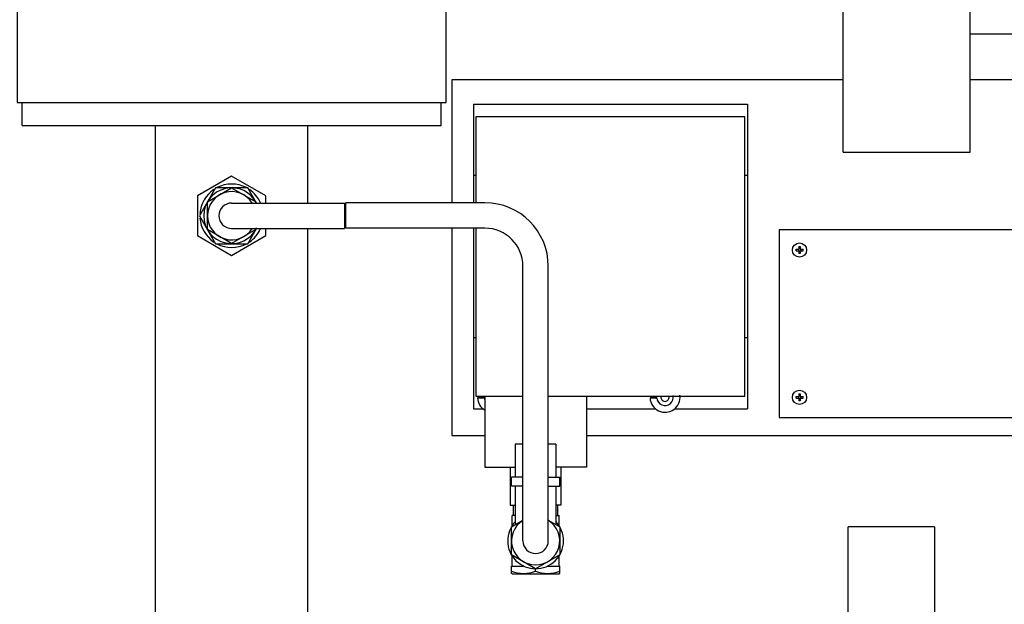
# Model space of a CAD drawing. Header units: millimetres. Extents: x 0 to 1189, y 0 to 841.
# Tile 168 of 179: x 932 to 947, y 662 to 671. Entities that reach past the tile are written whole.
import ezdxf
from ezdxf.enums import TextEntityAlignment as Align

# ---------------------------------------------------------------- set-up
doc = ezdxf.new("R2010")
doc.units = ezdxf.units.MM
doc.header["$LTSCALE"] = 65.395
doc.layers.get('0').update_dxf_attribs({"linetype": 'CONTINUOUS'})
for name, color, linetype in [('0006_713500_32_SIMPLE_D_PBL434', 7, 'CONTINUOUS'), ('0006_725600_24_SIMPLE1_X_PBL464', 7, 'CONTINUOUS'), ('0006_949708_15_SIMPLE_X_PBL437', 7, 'CONTINUOUS'), ('25007_153200_271333_ABL395', 7, 'CONTINUOUS'), ('25007_153200_31_ABL458', 7, 'CONTINUOUS'), ('25007_153200_31_T1_PBL659', 7, 'CONTINUOUS'), ('25067_153000_20_T3_PBL449', 7, 'CONTINUOUS'), ('D128-6_PBL438', 7, 'CONTINUOUS'), ('D128-6_PBL439', 7, 'CONTINUOUS'), ('D3870-A2-L-10_PBL559', 7, 'CONTINUOUS'), ('D3870-A2-L-10_PBL561', 7, 'CONTINUOUS'), ('D3901-S10A-G3_8_PBL447', 7, 'CONTINUOUS'), ('D7516-AE-M3X8-H_PBL423', 7, 'CONTINUOUS'), ('D7516-AE-M3X8-H_PBL425', 7, 'CONTINUOUS'), ('DIN1566-G3_8AXG1_4_PBL560', 7, 'CONTINUOUS'), ('KUGELHAHN_10-0_PBL435', 7, 'CONTINUOUS'), ('links_2_VBL392', 7, 'CONTINUOUS'), ('SVH10LR_PBL430', 7, 'CONTINUOUS')]:
    doc.layers.add(name, color=color, linetype=linetype)
doc.styles.get("Standard").update_dxf_attribs({"font": 'txt', "width": 0.6})
doc.dimstyles.new('DIMSTYLE_4', dxfattribs={"dimtxt": 3.5, "dimasz": 3.5, "dimexe": 1.8, "dimexo": 0, "dimgap": 0.875, "dimtad": 1, "dimlfac": 25, "dimdsep": 46, "dimtxsty": 'STANDARD', "dimblk": '_FILLED', "dimblk1": '_FILLED', "dimblk2": '_FILLED', "dimcen": 0.09, "dimadec": 0, "dimazin": 0, "dimtp": 1.2, "dimtm": 1.2, "dimtfac": 1, "dimtofl": 0, "dimtmove": 0, "dimatfit": 3, "dimldrblk": '_FILLED', "dimfxl": 1, "dimtolj": 1, "dimarcsym": 0})

# ---------------------------------------------------------------- blocks, each defined once
blk = doc.blocks.new('_FILLED')
at = {"color": 0, "linetype": 'BYBLOCK'}
blk.add_solid([(0, 0), (-1, 0.1671), (-1, -0.1671)], dxfattribs=at)
blk = doc.blocks.new('*D13')
at = {"color": 2, "linetype": 'CONTINUOUS'}
for p, q in [((946.753, 690), (982.84, 690)), ((981.04, 690), (981.04, 664.8)), ((981.04, 639.6), (981.04, 664.8)), ((958, 639.6), (982.84, 639.6))]:
    blk.add_line(p, q, dxfattribs=at)
at = {"color": 2, "linetype": 'CONTINUOUS', "xscale": 3.5, "yscale": 3.5, "zscale": 3.5}
for p, rotation in [((981.04, 690), 90), ((981.04, 639.6), 270)]:
    blk.add_blockref('_FILLED', p, dxfattribs=dict(at, rotation=rotation))
at = {"color": 2, "linetype": 'CONTINUOUS', "width": 0.636905}
blk.add_text('1260', height=3.5, rotation=90, dxfattribs=at).set_placement((980.165, 664.8), align=Align.CENTER)
blk = doc.blocks.new('6M25C_GENSET_KPL_GRUNDRAHMEN_T1_PBL394', base_point=(919.249, 655.6))
at = {"layer": '6M25C_GENSET_KPL_GRUNDRAHMEN_T1_PBL394', "color": 7, "linetype": 'CONTINUOUS'}
for p, q in [((944.567, 670.4), (938.4, 670.4)), ((938.4, 670.4), (938.4, 668.464)), ((948, 670.4), (946.567, 670.4)), ((938.4, 668.064), (938.4, 664.8)), ((938.4, 664.8), (938.92, 664.8)), ((940.52, 664.8), (948, 664.8))]:
    blk.add_line(p, q, dxfattribs=at)
blk = doc.blocks.new('6M25C_GENSET_KPL_GRUNDRAHMEN_ABL393', base_point=(919.249, 685.08))
at = {"layer": '6M25C_GENSET_KPL_GRUNDRAHMEN_T1_PBL394'}
blk.add_blockref('6M25C_GENSET_KPL_GRUNDRAHMEN_T1_PBL394', (919.249, 655.6), dxfattribs=at)
blk = doc.blocks.new('PUMPENAGGRR45_125_160_FL-Z-DB50_PBL408', base_point=(943.669, 656.97))
at = {"layer": 'PUMPENAGGRR45_125_160_FL-Z-DB50_PBL408', "color": 7, "linetype": 'CONTINUOUS'}
for p, q in [((946.009, 663.36), (944.649, 663.36)), ((944.649, 651.36), (944.649, 663.36)), ((946.009, 663.36), (946.009, 651.36))]:
    blk.add_line(p, q, dxfattribs=at)
blk = doc.blocks.new('D7516-AE-M3X8-H_PBL423', base_point=(943.88, 665.4))
at = {"layer": 'D7516-AE-M3X8-H_PBL423', "color": 7, "linetype": 'CONTINUOUS'}
for p, q in [((943.825, 665.412), (943.868, 665.412)), ((943.825, 665.388), (943.868, 665.388)), ((943.862, 665.412), (943.862, 665.388)), ((943.868, 665.455), (943.88, 665.455)), ((943.868, 665.455), (943.868, 665.412)), ((943.892, 665.418), (943.868, 665.418)), ((943.868, 665.388), (943.868, 665.345)), ((943.892, 665.382), (943.868, 665.382)), ((943.88, 665.345), (943.868, 665.345)), ((943.88, 665.455), (943.892, 665.455)), ((943.892, 665.345), (943.88, 665.345)), ((943.892, 665.455), (943.892, 665.412)), ((943.892, 665.412), (943.935, 665.412)), ((943.892, 665.388), (943.935, 665.388)), ((943.892, 665.388), (943.892, 665.345)), ((943.898, 665.412), (943.898, 665.388))]:
    blk.add_line(p, q, dxfattribs=at)
blk.add_circle((943.88, 665.4), 0.112, dxfattribs=at)
for centre, start, end in [((944.198, 665.4), 178.1598, 181.8402), ((943.562, 665.4), 358.1598, 1.8402)]:
    blk.add_arc(centre, 0.374, start, end, dxfattribs=at)
blk = doc.blocks.new('D7516-AE-M3X8-H_PBL425', base_point=(943.88, 667.72))
at = {"layer": 'D7516-AE-M3X8-H_PBL425', "color": 7, "linetype": 'CONTINUOUS'}
for p, q in [((943.825, 667.732), (943.868, 667.732)), ((943.825, 667.708), (943.868, 667.708)), ((943.862, 667.732), (943.862, 667.708)), ((943.868, 667.775), (943.88, 667.775)), ((943.868, 667.775), (943.868, 667.732)), ((943.892, 667.738), (943.868, 667.738)), ((943.868, 667.708), (943.868, 667.665)), ((943.892, 667.702), (943.868, 667.702)), ((943.88, 667.665), (943.868, 667.665)), ((943.88, 667.775), (943.892, 667.775)), ((943.892, 667.665), (943.88, 667.665)), ((943.892, 667.775), (943.892, 667.732)), ((943.892, 667.732), (943.935, 667.732)), ((943.892, 667.708), (943.935, 667.708)), ((943.892, 667.708), (943.892, 667.665)), ((943.898, 667.732), (943.898, 667.708))]:
    blk.add_line(p, q, dxfattribs=at)
blk.add_circle((943.88, 667.72), 0.112, dxfattribs=at)
for centre, start, end in [((944.198, 667.72), 178.1598, 181.8402), ((943.562, 667.72), 358.1598, 1.8402)]:
    blk.add_arc(centre, 0.374, start, end, dxfattribs=at)
blk = doc.blocks.new('SVH10LR_PBL430', base_point=(939.72, 663.16))
at = {"layer": 'SVH10LR_PBL430', "color": 7, "linetype": 'CONTINUOUS'}
for p, q in [((939.37, 663.54), (939.37, 663.7)), ((940.07, 663.54), (940.07, 663.7)), ((939.4, 663.54), (939.35, 663.54)), ((939.35, 663.368), (939.35, 663.54)), ((940.04, 663.54), (940.09, 663.54)), ((940.09, 663.368), (940.09, 663.54)), ((939.35, 662.74), (939.35, 662.912)), ((940.09, 662.74), (940.09, 662.912)), ((939.34, 662.74), (939.54, 662.74)), ((939.34, 662.626), (939.34, 662.74)), ((939.72, 662.66), (939.72, 662.7)), ((939.9, 662.74), (940.1, 662.74)), ((940.1, 662.626), (940.1, 662.74)), ((939.35, 662.62), (939.34, 662.626)), ((939.35, 662.62), (940.09, 662.62)), ((940.09, 662.62), (940.1, 662.626))]:
    blk.add_line(p, q, dxfattribs=at)
for points in [[(939.34, 662.66), (939.401, 662.639), (939.53, 662.612), (939.659, 662.639), (939.72, 662.66)], [(939.72, 662.66), (939.781, 662.639), (939.91, 662.612), (940.039, 662.639), (940.1, 662.66)]]:
    blk.add_open_spline(points, degree=3, knots=[0, 0, 0, 0, 0.5, 1, 1, 1, 1], dxfattribs=at)
blk = doc.blocks.new('0006_713500_32_SIMPLE_D_PBL434', base_point=(940.9, 666.86))
at = {"layer": '0006_713500_32_SIMPLE_D_PBL434', "color": 7, "linetype": 'CONTINUOUS'}
for p, q in [((938.74, 670.02), (943.06, 670.02)), ((938.74, 670.02), (938.74, 668.464)), ((943.06, 670.02), (943.06, 665.22)), ((943.02, 669.82), (938.78, 669.82)), ((938.78, 669.82), (938.78, 668.464)), ((943.02, 665.42), (943.02, 669.82)), ((938.74, 668.9), (938.78, 668.9)), ((943.02, 668.9), (943.06, 668.9)), ((938.74, 668.064), (938.74, 665.22)), ((938.78, 668.064), (938.78, 665.42)), ((938.74, 666.34), (938.78, 666.34)), ((943.02, 666.34), (943.06, 666.34)), ((938.78, 665.42), (939.52, 665.42)), ((938.92, 665.42), (938.92, 664.3)), ((939.92, 665.42), (943.02, 665.42)), ((940.52, 665.42), (940.52, 664.3)), ((938.74, 665.22), (938.887, 665.22)), ((940.52, 665.22), (941.607, 665.22)), ((941.912, 665.22), (943.06, 665.22)), ((938.92, 664.3), (939.4, 664.3)), ((939.32, 664.3), (939.32, 663.7)), ((940.52, 664.3), (940.04, 664.3)), ((940.12, 664.3), (940.12, 663.7)), ((939.32, 663.7), (939.4, 663.7)), ((940.12, 663.7), (940.04, 663.7))]:
    blk.add_line(p, q, dxfattribs=at)
blk.add_arc((941.76, 665.4), 0.064, 162.7213, 17.2787, dxfattribs=at)
blk = doc.blocks.new('KUGELHAHN_10-0_PBL435', base_point=(939.72, 664.027))
at = {"layer": 'KUGELHAHN_10-0_PBL435', "color": 7, "linetype": 'CONTINUOUS'}
for p, q in [((939.52, 664.66), (939.4, 664.66)), ((939.4, 664.66), (939.4, 664.14)), ((940.04, 664.66), (939.92, 664.66)), ((940.04, 664.66), (940.04, 664.14)), ((939.52, 664.14), (939.34, 664.14)), ((939.34, 664), (939.34, 664.14)), ((939.92, 664.14), (940.1, 664.14)), ((940.1, 664), (940.1, 664.14)), ((939.52, 664), (939.34, 664)), ((939.4, 664), (939.4, 663.394)), ((939.92, 664), (940.1, 664)), ((940.04, 664), (940.04, 663.394))]:
    blk.add_line(p, q, dxfattribs=at)
blk.add_arc((939.72, 663.14), 0.44, 136.0707, 43.9293, dxfattribs=at)
blk = doc.blocks.new('0006_949708_15_SIMPLE_X_PBL437', base_point=(945.66, 666.56))
at = {"layer": '0006_949708_15_SIMPLE_X_PBL437', "color": 7, "linetype": 'CONTINUOUS'}
for p, q in [((947.76, 668.04), (943.56, 668.04)), ((943.56, 668.04), (943.56, 665.08)), ((947.76, 665.08), (947.76, 668.04)), ((943.56, 665.08), (947.76, 665.08))]:
    blk.add_line(p, q, dxfattribs=at)
blk = doc.blocks.new('D128-6_PBL438', base_point=(938.922, 665.292))
at = {"layer": 'D128-6_PBL438', "color": 7, "linetype": 'CONTINUOUS'}
for p, q in [((938.804, 665.41), (938.91, 665.41)), ((938.804, 665.39), (938.91, 665.39))]:
    blk.add_line(p, q, dxfattribs=at)
for radius, start, end in [(0.236, 175.1408, 177.5715), (0.236, 182.4285, 237.8828), (0.13, 171.504, 175.5883), (0.13, 184.4117, 201.4937)]:
    blk.add_arc((939.04, 665.4), radius, start, end, dxfattribs=at)
blk = doc.blocks.new('D128-6_PBL439', base_point=(941.759, 665.411))
at = {"layer": 'D128-6_PBL439', "color": 7, "linetype": 'CONTINUOUS'}
for p, q in [((941.524, 665.41), (941.63, 665.41)), ((941.524, 665.39), (941.63, 665.39))]:
    blk.add_line(p, q, dxfattribs=at)
for radius, start, end in [(0.236, 182.4285, 7.7202), (0.236, 175.1408, 177.5715), (0.13, 184.4117, 12.9652), (0.13, 171.504, 175.5883)]:
    blk.add_arc((941.76, 665.4), radius, start, end, dxfattribs=at)
blk = doc.blocks.new('D3901-S10A-G3_8_PBL447', base_point=(934.895, 668.26))
at = {"layer": 'D3901-S10A-G3_8_PBL447', "color": 7, "linetype": 'CONTINUOUS'}
for p, q in [((934.675, 668.7), (934.421, 668.26)), ((935.183, 668.7), (934.675, 668.7)), ((935.322, 668.46), (935.183, 668.7)), ((934.421, 668.26), (934.675, 667.82)), ((935.183, 667.82), (935.322, 668.06)), ((934.675, 667.82), (935.183, 667.82))]:
    blk.add_line(p, q, dxfattribs=at)
blk.add_arc((934.929, 668.26), 0.44, 25.9373, 334.0627, dxfattribs=at)
blk = doc.blocks.new('ERMETO_SCHWEISSKEGEL-SKA10X2RB_PBL448', base_point=(935.829, 668.26))
at = {"layer": 'ERMETO_SCHWEISSKEGEL-SKA10X2RB_PBL448', "color": 7, "linetype": 'CONTINUOUS'}
for p, q in [((934.929, 668.46), (936.706, 668.46)), ((936.729, 668.42), (936.706, 668.46)), ((936.706, 668.46), (936.706, 668.06)), ((936.729, 668.1), (936.706, 668.06)), ((934.929, 668.06), (936.706, 668.06))]:
    blk.add_line(p, q, dxfattribs=at)
blk.add_arc((934.929, 668.26), 0.2, 90, 270, dxfattribs=at)
blk = doc.blocks.new('25067_153000_20_T3_PBL449', base_point=(938.3246, 665.802))
at = {"layer": '25067_153000_20_T3_PBL449', "color": 7, "linetype": 'CONTINUOUS'}
for p, q in [((938.92, 668.464), (936.7292, 668.464)), ((936.7292, 668.064), (936.7292, 668.464)), ((938.92, 668.064), (936.7292, 668.064)), ((939.52, 663.14), (939.52, 667.464)), ((939.92, 663.14), (939.92, 667.464))]:
    blk.add_line(p, q, dxfattribs=at)
for centre, radius, start, end in [((938.92, 667.464), 1, 0, 90), ((938.92, 667.464), 0.6, 0, 90), ((939.72, 663.14), 0.2, 180, 360)]:
    blk.add_arc(centre, radius, start, end, dxfattribs=at)
blk = doc.blocks.new('LAUTERBACH_SP_RING_2_0185_50_PBL456', base_point=(945.567, 673.04))
at = {"layer": 'LAUTERBACH_SP_RING_2_0185_50_PBL456', "color": 7, "linetype": 'CONTINUOUS'}
for p, q in [((946.567, 676.82), (944.567, 676.82)), ((944.567, 669.26), (944.567, 676.82)), ((946.567, 669.26), (946.567, 676.82)), ((944.567, 669.26), (946.567, 669.26))]:
    blk.add_line(p, q, dxfattribs=at)
blk = doc.blocks.new('EN1092-1-01A-DN50-PN16-61_5_PBL459', base_point=(934.929, 669.861))
at = {"layer": 'EN1092-1-01A-DN50-PN16-61_5_PBL459', "color": 7, "linetype": 'CONTINUOUS'}
for p, q in [((931.629, 669.68), (931.629, 670.042)), ((938.229, 669.68), (938.229, 670.042)), ((931.629, 669.68), (938.229, 669.68))]:
    blk.add_line(p, q, dxfattribs=at)
blk = doc.blocks.new('25007_153200_31_T1_PBL659', base_point=(934.9292, 665.56))
at = {"layer": '25007_153200_31_T1_PBL659', "color": 7, "linetype": 'CONTINUOUS'}
for p, q in [((933.7292, 661.44), (933.7292, 669.68)), ((936.1292, 668.46), (936.1292, 669.68)), ((936.1292, 661.44), (936.1292, 668.06))]:
    blk.add_line(p, q, dxfattribs=at)
blk = doc.blocks.new('25007_153200_31_ABL458', base_point=(934.929, 665.741))
at = {"layer": '25007_153200_31_T1_PBL659'}
blk.add_blockref('25007_153200_31_T1_PBL659', (934.929, 665.56), dxfattribs=at)
at = {"layer": 'EN1092-1-01A-DN50-PN16-61_5_PBL459'}
blk.add_blockref('EN1092-1-01A-DN50-PN16-61_5_PBL459', (934.929, 669.861), dxfattribs=at)
blk = doc.blocks.new('LAUTERBACH_SP_RING_2_0165_70_PBL460', base_point=(934.928, 671.442))
at = {"layer": 'LAUTERBACH_SP_RING_2_0165_70_PBL460', "color": 7, "linetype": 'CONTINUOUS'}
for p, q in [((931.548, 672.842), (938.308, 672.842)), ((931.548, 672.842), (931.548, 670.042)), ((938.308, 670.042), (938.308, 672.842)), ((931.548, 670.042), (938.308, 670.042))]:
    blk.add_line(p, q, dxfattribs=at)
blk = doc.blocks.new('D3870-A2-L-10_PBL559', base_point=(939.72, 663.082))
at = {"layer": 'D3870-A2-L-10_PBL559', "color": 7, "linetype": 'CONTINUOUS'}
for p, q in [((939.34, 663.359), (939.52, 663.463)), ((939.92, 663.463), (940.1, 663.359)), ((939.34, 662.921), (939.34, 663.359)), ((940.1, 663.359), (940.1, 662.921)), ((939.72, 662.701), (939.34, 662.921)), ((940.1, 662.921), (939.72, 662.701))]:
    blk.add_line(p, q, dxfattribs=at)
blk.add_arc((939.72, 663.14), 0.38, 121.9133, 58.087, dxfattribs=at)
blk = doc.blocks.new('DIN1566-G3_8AXG1_4_PBL560', base_point=(934.929, 668.26))
at = {"layer": 'DIN1566-G3_8AXG1_4_PBL560', "color": 7, "linetype": 'CONTINUOUS'}
for p, q in [((934.929, 668.884), (934.389, 668.572)), ((935.469, 668.572), (934.929, 668.884)), ((934.389, 668.572), (934.389, 667.948)), ((935.469, 668.46), (935.469, 668.572)), ((934.389, 667.948), (934.929, 667.636)), ((934.929, 667.636), (935.469, 667.948)), ((935.469, 667.948), (935.469, 668.06))]:
    blk.add_line(p, q, dxfattribs=at)
for start, end in [(62.3522, 117.6478), (124.2246, 175.8844), (24.2474, 55.7754), (184.1156, 235.7754), (304.2246, 335.7526), (242.3522, 297.6478)]:
    blk.add_arc((934.929, 668.26), 0.5, start, end, dxfattribs=at)
blk = doc.blocks.new('D3870-A2-L-10_PBL561', base_point=(934.929, 668.26))
at = {"layer": 'D3870-A2-L-10_PBL561', "color": 7, "linetype": 'CONTINUOUS'}
for p, q in [((934.549, 668.479), (934.929, 668.699)), ((934.929, 668.699), (935.309, 668.479)), ((934.549, 668.041), (934.549, 668.479)), ((935.309, 668.479), (935.309, 668.46)), ((934.929, 667.821), (934.549, 668.041)), ((935.309, 668.041), (934.929, 667.821)), ((935.309, 668.06), (935.309, 668.041))]:
    blk.add_line(p, q, dxfattribs=at)
blk.add_arc((934.929, 668.26), 0.38, 31.904, 328.0959, dxfattribs=at)
blk = doc.blocks.new('25007_153200_271333_ABL395', base_point=(925.57, 692.94))
at = {"layer": '0006_713500_32_SIMPLE_D_PBL434'}
blk.add_blockref('0006_713500_32_SIMPLE_D_PBL434', (940.9, 666.86), dxfattribs=at)
at = {"layer": '0006_949708_15_SIMPLE_X_PBL437'}
blk.add_blockref('0006_949708_15_SIMPLE_X_PBL437', (945.66, 666.56), dxfattribs=at)
at = {"layer": '25007_153200_31_ABL458'}
blk.add_blockref('25007_153200_31_ABL458', (934.929, 665.741), dxfattribs=at)
at = {"layer": '25067_153000_20_T3_PBL449'}
blk.add_blockref('25067_153000_20_T3_PBL449', (938.325, 665.802), dxfattribs=at)
at = {"layer": 'D128-6_PBL438'}
blk.add_blockref('D128-6_PBL438', (938.922, 665.292), dxfattribs=at)
at = {"layer": 'D128-6_PBL439'}
blk.add_blockref('D128-6_PBL439', (941.759, 665.411), dxfattribs=at)
at = {"layer": 'D3870-A2-L-10_PBL559'}
blk.add_blockref('D3870-A2-L-10_PBL559', (939.72, 663.082), dxfattribs=at)
at = {"layer": 'D3870-A2-L-10_PBL561'}
blk.add_blockref('D3870-A2-L-10_PBL561', (934.929, 668.26), dxfattribs=at)
at = {"layer": 'D3901-S10A-G3_8_PBL447'}
blk.add_blockref('D3901-S10A-G3_8_PBL447', (934.895, 668.26), dxfattribs=at)
at = {"layer": 'D7516-AE-M3X8-H_PBL423'}
blk.add_blockref('D7516-AE-M3X8-H_PBL423', (943.88, 665.4), dxfattribs=at)
at = {"layer": 'D7516-AE-M3X8-H_PBL425'}
blk.add_blockref('D7516-AE-M3X8-H_PBL425', (943.88, 667.72), dxfattribs=at)
at = {"layer": 'DIN1566-G3_8AXG1_4_PBL560'}
blk.add_blockref('DIN1566-G3_8AXG1_4_PBL560', (934.929, 668.26), dxfattribs=at)
at = {"layer": 'ERMETO_SCHWEISSKEGEL-SKA10X2RB_PBL448'}
blk.add_blockref('ERMETO_SCHWEISSKEGEL-SKA10X2RB_PBL448', (935.829, 668.26), dxfattribs=at)
at = {"layer": 'KUGELHAHN_10-0_PBL435'}
blk.add_blockref('KUGELHAHN_10-0_PBL435', (939.72, 664.027), dxfattribs=at)
at = {"layer": 'LAUTERBACH_SP_RING_2_0165_70_PBL460'}
blk.add_blockref('LAUTERBACH_SP_RING_2_0165_70_PBL460', (934.928, 671.442), dxfattribs=at)
at = {"layer": 'LAUTERBACH_SP_RING_2_0185_50_PBL456'}
blk.add_blockref('LAUTERBACH_SP_RING_2_0185_50_PBL456', (945.567, 673.04), dxfattribs=at)
at = {"layer": 'PUMPENAGGRR45_125_160_FL-Z-DB50_PBL408'}
blk.add_blockref('PUMPENAGGRR45_125_160_FL-Z-DB50_PBL408', (943.669, 656.97), dxfattribs=at)
at = {"layer": 'SVH10LR_PBL430'}
blk.add_blockref('SVH10LR_PBL430', (939.72, 663.16), dxfattribs=at)
blk = doc.blocks.new('0006_725600_24_SIMPLE1_X_PBL464', base_point=(951.4634, 672.96))
at = {"layer": '0006_725600_24_SIMPLE1_X_PBL464', "color": 7, "linetype": 'CONTINUOUS'}
for p, q in [((950.28, 677.16), (950.28, 674.96)), ((954.12, 677.16), (954.12, 674.96)), ((948.28, 674.96), (946.5668, 674.96)), ((955.64, 674.96), (948.28, 674.96)), ((948.28, 671.12), (948.28, 674.96)), ((956.12, 671.6), (956.12, 674.48)), ((956.12, 674.24), (956.36, 674.24)), ((956.36, 674.24), (956.36, 671.84)), ((956.12, 671.84), (956.36, 671.84)), ((948.28, 671.12), (946.5668, 671.12)), ((955.64, 671.12), (948.28, 671.12)), ((950.28, 671.12), (950.28, 668.76)), ((954.12, 671.12), (954.12, 668.76))]:
    blk.add_line(p, q, dxfattribs=at)
for centre, radius in [((950.2, 673.04), 1.4), ((954.2, 673.04), 1.4), ((950.2, 673.04), 0.74), ((954.2, 673.04), 0.74), ((950.2, 673.04), 0.3002), ((950.2, 673.04), 0.2), ((954.2, 673.04), 0.3002), ((954.2, 673.04), 0.2)]:
    blk.add_circle(centre, radius, dxfattribs=at)
for centre, start, end in [((955.64, 674.48), 0, 90), ((955.64, 671.6), 270, 360)]:
    blk.add_arc(centre, 0.48, start, end, dxfattribs=at)
blk = doc.blocks.new('LINKS_2_VBL392', base_point=(923.65, 721.188))
at = {"layer": '0006_725600_24_SIMPLE1_X_PBL464'}
blk.add_blockref('0006_725600_24_SIMPLE1_X_PBL464', (951.463, 672.96), dxfattribs=at)
at = {"layer": '25007_153200_271333_ABL395'}
blk.add_blockref('25007_153200_271333_ABL395', (925.57, 692.94), dxfattribs=at)
at = {"layer": '6M25C_GENSET_KPL_GRUNDRAHMEN_ABL393'}
blk.add_blockref('6M25C_GENSET_KPL_GRUNDRAHMEN_ABL393', (919.249, 685.08), dxfattribs=at)

msp = doc.modelspace()

# ---------------------------------------------------------------- block references
at = {"layer": 'links_2_VBL392'}
msp.add_blockref('LINKS_2_VBL392', (923.65, 721.18788), dxfattribs=at)

# ---------------------------------------------------------------- dimensions: what is measured, and where the dimension line sits
at = {"color": 2, "linetype": 'CONTINUOUS'}
dim = msp.add_linear_dim(base=(981.0404, 639.6), p1=(946.75325, 690), p2=(958, 639.6), angle=270, dimstyle='DIMSTYLE_4', dxfattribs=at)
dim.commit()
dim.dimension.update_dxf_attribs({"geometry": '*D13', "text_midpoint": (981.0404, 664.46666), "dimtype": 160})

doc.saveas('drawing.dxf')
